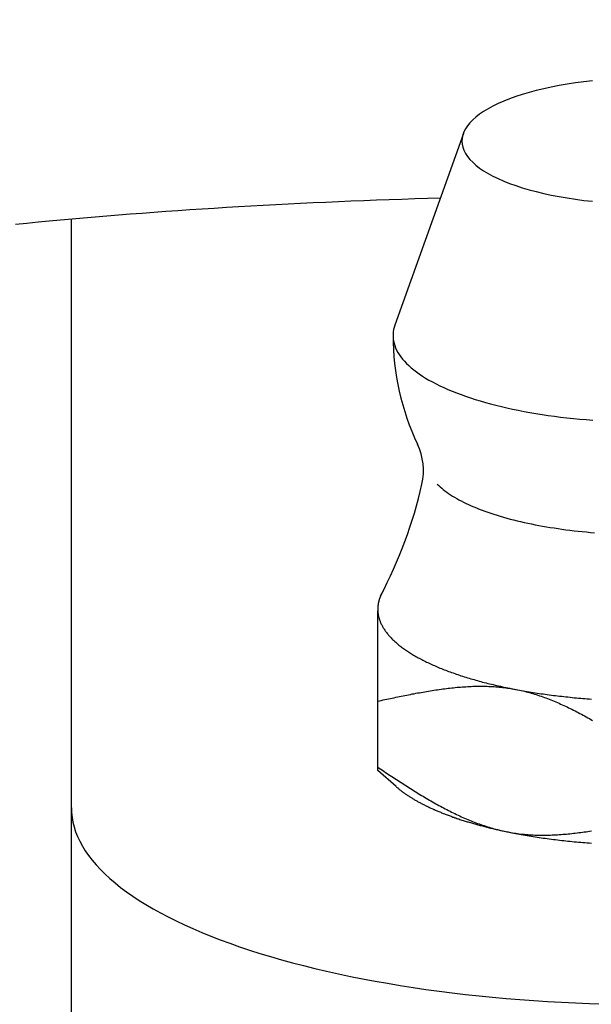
# Model space of a CAD drawing. Extents: x -108 to 250, y -107 to 250.
# Tile 6 of 12: x -8 to -1, y 64 to 77. Entities that reach past the tile are written whole.
import ezdxf

# ---------------------------------------------------------------- set-up
doc = ezdxf.new("R2010")
doc.units = 0
doc.header["$LTSCALE"] = 14
doc.layers.get('0').update_dxf_attribs({"linetype": 'CONTINUOUS'})

msp = doc.modelspace()

# ---------------------------------------------------------------- linework, layer by layer
at = {"linetype": 'CONTINUOUS'}
for p, q in [((-2.382, 75.363), (-3.276, 72.863)), ((-3.26, 66.84), (-3.5, 67.05))]:
    msp.add_line(p, q, dxfattribs=at)
for p, q in [((-7.5, 63.559), (-7.5, 74.244)), ((-3.5, 67.05), (-3.5, 69.134))]:
    msp.add_line(p, q)
for points in [[(-0.697, 76.049, 0), (-0.809, 76.036, 0), (-0.918, 76.022, 0), (-1.026, 76.005, 0), (-1.131, 75.987, 0), (-1.234, 75.967, 0), (-1.333, 75.946, 0), (-1.43, 75.922, 0), (-1.523, 75.898, 0), (-1.612, 75.871, 0), (-1.697, 75.844, 0), (-1.778, 75.814, 0), (-1.855, 75.784, 0), (-1.928, 75.752, 0), (-1.996, 75.719, 0), (-2.059, 75.685, 0), (-2.117, 75.65, 0), (-2.17, 75.614, 0), (-2.217, 75.577, 0), (-2.26, 75.54, 0), (-2.297, 75.501, 0), (-2.328, 75.463, 0), (-2.354, 75.423, 0), (-2.374, 75.384, 0), (-2.388, 75.344, 0), (-2.397, 75.303, 0), (-2.4, 75.263, 0), (-2.397, 75.223, 0), (-2.388, 75.183, 0), (-2.374, 75.143, 0), (-2.354, 75.103, 0), (-2.328, 75.064, 0), (-2.297, 75.025, 0), (-2.26, 74.987, 0), (-2.217, 74.949, 0), (-2.17, 74.912, 0), (-2.117, 74.876, 0), (-2.059, 74.841, 0), (-1.996, 74.807, 0), (-1.928, 74.774, 0), (-1.855, 74.742, 0), (-1.778, 74.712, 0), (-1.697, 74.683, 0), (-1.612, 74.655, 0), (-1.523, 74.629, 0), (-1.43, 74.604, 0), (-1.333, 74.581, 0), (-1.234, 74.559, 0), (-1.131, 74.539, 0), (-1.026, 74.521, 0), (-0.918, 74.505, 0), (-0.809, 74.49, 0), (-0.697, 74.478, 0)], [(-3.276, 72.863, 0), (-3.285, 72.833, 0), (-3.292, 72.803, 0), (-3.297, 72.774, 0), (-3.3, 72.744, 0), (-3.3, 72.714, 0), (-3.298, 72.684, 0), (-3.293, 72.654, 0), (-3.287, 72.625, 0), (-3.278, 72.595, 0), (-3.266, 72.565, 0), (-3.253, 72.536, 0), (-3.237, 72.507, 0), (-3.219, 72.477, 0), (-3.199, 72.448, 0), (-3.176, 72.419, 0), (-3.151, 72.391, 0), (-3.124, 72.362, 0), (-3.095, 72.334, 0), (-3.064, 72.306, 0), (-3.03, 72.279, 0), (-2.994, 72.252, 0), (-2.957, 72.225, 0), (-2.917, 72.198, 0), (-2.875, 72.172, 0), (-2.831, 72.146, 0), (-2.786, 72.121, 0), (-2.738, 72.096, 0), (-2.688, 72.071, 0), (-2.637, 72.047, 0), (-2.583, 72.024, 0), (-2.528, 72, 0), (-2.471, 71.978, 0), (-2.412, 71.956, 0), (-2.352, 71.934, 0), (-2.29, 71.913, 0), (-2.226, 71.893, 0), (-2.161, 71.873, 0), (-2.094, 71.854, 0), (-2.026, 71.835, 0), (-1.957, 71.817, 0), (-1.886, 71.8, 0), (-1.813, 71.783, 0), (-1.74, 71.767, 0), (-1.665, 71.751, 0), (-1.589, 71.737, 0), (-1.512, 71.723, 0), (-1.434, 71.709, 0), (-1.355, 71.697, 0), (-1.275, 71.685, 0), (-1.194, 71.674, 0), (-1.112, 71.663, 0), (-1.03, 71.654, 0), (-0.946, 71.645, 0), (-0.863, 71.636, 0), (-0.778, 71.629, 0), (-0.693, 71.622, 0)], [(-3.427, 69.399, 0), (-3.428, 69.397, 0), (-3.429, 69.395, 0), (-3.43, 69.393, 0), (-3.431, 69.391, 0), (-3.432, 69.39, 0), (-3.433, 69.388, 0), (-3.434, 69.386, 0), (-3.435, 69.384, 0), (-3.437, 69.382, 0), (-3.438, 69.38, 0), (-3.439, 69.378, 0), (-3.44, 69.376, 0), (-3.441, 69.374, 0), (-3.442, 69.373, 0), (-3.443, 69.371, 0), (-3.444, 69.369, 0), (-3.445, 69.367, 0), (-3.446, 69.365, 0), (-3.447, 69.363, 0), (-3.448, 69.361, 0), (-3.449, 69.359, 0), (-3.45, 69.358, 0), (-3.451, 69.356, 0), (-3.451, 69.354, 0), (-3.452, 69.352, 0), (-3.453, 69.35, 0), (-3.454, 69.348, 0), (-3.455, 69.346, 0), (-3.456, 69.344, 0), (-3.457, 69.342, 0), (-3.458, 69.341, 0), (-3.459, 69.339, 0), (-3.459, 69.337, 0), (-3.46, 69.335, 0), (-3.461, 69.333, 0), (-3.462, 69.331, 0), (-3.463, 69.329, 0), (-3.464, 69.327, 0), (-3.464, 69.325, 0), (-3.465, 69.323, 0), (-3.466, 69.322, 0), (-3.467, 69.32, 0), (-3.468, 69.318, 0), (-3.468, 69.316, 0), (-3.469, 69.314, 0), (-3.47, 69.312, 0), (-3.471, 69.31, 0), (-3.471, 69.308, 0), (-3.472, 69.306, 0), (-3.473, 69.304, 0), (-3.473, 69.302, 0), (-3.474, 69.301, 0), (-3.475, 69.299, 0), (-3.475, 69.297, 0), (-3.476, 69.295, 0), (-3.477, 69.293, 0), (-3.477, 69.291, 0), (-3.478, 69.289, 0), (-3.479, 69.287, 0), (-3.479, 69.285, 0), (-3.48, 69.283, 0), (-3.48, 69.281, 0), (-3.481, 69.28, 0), (-3.482, 69.278, 0), (-3.482, 69.276, 0), (-3.483, 69.274, 0), (-3.483, 69.272, 0), (-3.484, 69.27, 0), (-3.484, 69.268, 0), (-3.485, 69.266, 0), (-3.485, 69.264, 0), (-3.486, 69.262, 0), (-3.486, 69.26, 0), (-3.487, 69.259, 0), (-3.487, 69.257, 0), (-3.488, 69.255, 0), (-3.488, 69.253, 0), (-3.489, 69.251, 0), (-3.489, 69.249, 0), (-3.49, 69.247, 0), (-3.49, 69.245, 0), (-3.49, 69.243, 0), (-3.491, 69.241, 0), (-3.491, 69.24, 0), (-3.492, 69.238, 0), (-3.492, 69.236, 0), (-3.492, 69.234, 0), (-3.493, 69.232, 0), (-3.493, 69.23, 0), (-3.494, 69.228, 0), (-3.494, 69.226, 0), (-3.494, 69.224, 0), (-3.494, 69.222, 0), (-3.495, 69.22, 0), (-3.495, 69.218, 0), (-3.495, 69.216, 0), (-3.496, 69.215, 0), (-3.496, 69.213, 0), (-3.496, 69.211, 0), (-3.496, 69.209, 0), (-3.497, 69.207, 0), (-3.497, 69.205, 0), (-3.497, 69.203, 0), (-3.497, 69.201, 0), (-3.498, 69.199, 0), (-3.498, 69.197, 0), (-3.498, 69.195, 0), (-3.498, 69.194, 0), (-3.498, 69.192, 0), (-3.499, 69.19, 0), (-3.499, 69.188, 0), (-3.499, 69.186, 0), (-3.499, 69.184, 0), (-3.499, 69.182, 0), (-3.499, 69.18, 0), (-3.499, 69.178, 0), (-3.499, 69.176, 0), (-3.5, 69.174, 0), (-3.5, 69.172, 0), (-3.5, 69.171, 0), (-3.5, 69.168, 0), (-3.5, 69.167, 0), (-3.5, 69.165, 0), (-3.5, 69.163, 0), (-3.5, 69.161, 0), (-3.5, 69.159, 0), (-3.5, 69.157, 0), (-3.5, 69.155, 0)], [(-3.5, 69.155, 0), (-3.5, 69.145, 0), (-3.5, 69.135, 0), (-3.499, 69.126, 0), (-3.498, 69.116, 0), (-3.497, 69.106, 0), (-3.496, 69.096, 0), (-3.494, 69.087, 0), (-3.493, 69.077, 0), (-3.491, 69.067, 0), (-3.488, 69.057, 0), (-3.486, 69.047, 0), (-3.483, 69.038, 0), (-3.48, 69.028, 0), (-3.477, 69.018, 0), (-3.474, 69.009, 0), (-3.47, 68.999, 0), (-3.466, 68.989, 0), (-3.462, 68.98, 0), (-3.458, 68.97, 0), (-3.453, 68.96, 0), (-3.448, 68.951, 0), (-3.443, 68.941, 0), (-3.438, 68.931, 0), (-3.433, 68.922, 0), (-3.427, 68.912, 0), (-3.421, 68.902, 0), (-3.415, 68.893, 0), (-3.409, 68.883, 0), (-3.402, 68.874, 0), (-3.395, 68.864, 0), (-3.388, 68.855, 0), (-3.381, 68.845, 0), (-3.373, 68.836, 0), (-3.365, 68.826, 0), (-3.357, 68.817, 0), (-3.349, 68.808, 0), (-3.341, 68.798, 0), (-3.332, 68.789, 0), (-3.323, 68.78, 0), (-3.314, 68.77, 0), (-3.305, 68.761, 0), (-3.295, 68.752, 0), (-3.286, 68.743, 0), (-3.276, 68.733, 0), (-3.265, 68.724, 0), (-3.255, 68.715, 0), (-3.244, 68.706, 0), (-3.234, 68.697, 0), (-3.223, 68.688, 0), (-3.211, 68.679, 0), (-3.2, 68.67, 0), (-3.188, 68.661, 0), (-3.176, 68.652, 0), (-3.164, 68.643, 0), (-3.152, 68.635, 0), (-3.139, 68.626, 0), (-3.126, 68.617, 0), (-3.113, 68.608, 0), (-3.1, 68.6, 0), (-3.087, 68.591, 0), (-3.073, 68.582, 0), (-3.059, 68.574, 0), (-3.045, 68.565, 0), (-3.031, 68.557, 0), (-3.017, 68.548, 0), (-3.002, 68.54, 0), (-2.987, 68.531, 0), (-2.972, 68.523, 0), (-2.957, 68.515, 0), (-2.942, 68.506, 0), (-2.926, 68.498, 0), (-2.91, 68.49, 0), (-2.894, 68.482, 0), (-2.878, 68.474, 0), (-2.862, 68.466, 0), (-2.845, 68.458, 0), (-2.828, 68.45, 0), (-2.811, 68.442, 0), (-2.794, 68.434, 0), (-2.777, 68.426, 0), (-2.759, 68.419, 0), (-2.741, 68.411, 0), (-2.724, 68.403, 0), (-2.706, 68.396, 0), (-2.687, 68.388, 0), (-2.669, 68.381, 0), (-2.65, 68.373, 0), (-2.631, 68.366, 0), (-2.612, 68.359, 0), (-2.593, 68.351, 0), (-2.574, 68.344, 0), (-2.555, 68.337, 0), (-2.535, 68.33, 0), (-2.515, 68.323, 0), (-2.495, 68.316, 0), (-2.475, 68.309, 0), (-2.455, 68.302, 0), (-2.434, 68.295, 0), (-2.413, 68.288, 0), (-2.393, 68.281, 0), (-2.372, 68.275, 0), (-2.35, 68.268, 0), (-2.329, 68.262, 0), (-2.308, 68.255, 0), (-2.286, 68.249, 0), (-2.264, 68.242, 0), (-2.242, 68.236, 0), (-2.22, 68.23, 0), (-2.198, 68.224, 0), (-2.176, 68.218, 0), (-2.153, 68.211, 0), (-2.131, 68.205, 0), (-2.108, 68.2, 0), (-2.085, 68.194, 0), (-2.062, 68.188, 0), (-2.039, 68.182, 0), (-2.015, 68.176, 0), (-1.992, 68.171, 0), (-1.968, 68.165, 0), (-1.944, 68.16, 0), (-1.921, 68.154, 0), (-1.897, 68.149, 0), (-1.872, 68.144, 0), (-1.848, 68.139, 0), (-1.824, 68.133, 0), (-1.799, 68.128, 0), (-1.775, 68.123, 0), (-1.75, 68.118, 0)], [(-1.75, 68.118, 0), (-1.725, 68.114, 0), (-1.7, 68.109, 0), (-1.675, 68.104, 0), (-1.65, 68.099, 0), (-1.625, 68.095, 0), (-1.599, 68.09, 0), (-1.574, 68.086, 0), (-1.548, 68.082, 0), (-1.522, 68.077, 0), (-1.496, 68.073, 0), (-1.471, 68.069, 0), (-1.444, 68.065, 0), (-1.418, 68.061, 0), (-1.392, 68.057, 0), (-1.366, 68.053, 0), (-1.339, 68.049, 0), (-1.313, 68.046, 0), (-1.286, 68.042, 0), (-1.26, 68.038, 0), (-1.233, 68.035, 0), (-1.206, 68.031, 0), (-1.179, 68.028, 0), (-1.152, 68.025, 0), (-1.125, 68.022, 0), (-1.098, 68.019, 0), (-1.071, 68.015, 0), (-1.043, 68.013, 0), (-1.016, 68.01, 0), (-0.989, 68.007, 0), (-0.961, 68.004, 0), (-0.933, 68.001, 0), (-0.906, 67.999, 0), (-0.878, 67.996, 0), (-0.85, 67.994, 0), (-0.823, 67.992, 0), (-0.795, 67.989, 0), (-0.767, 67.987, 0), (-0.739, 67.985, 0), (-0.711, 67.983, 0)], [(-3.26, 66.84, 0), (-3.253, 66.834, 0), (-3.246, 66.828, 0), (-3.239, 66.823, 0), (-3.232, 66.817, 0), (-3.225, 66.811, 0), (-3.218, 66.805, 0), (-3.211, 66.799, 0), (-3.203, 66.793, 0), (-3.196, 66.788, 0), (-3.188, 66.782, 0), (-3.181, 66.776, 0), (-3.173, 66.77, 0), (-3.165, 66.765, 0), (-3.157, 66.759, 0), (-3.149, 66.753, 0), (-3.141, 66.748, 0), (-3.133, 66.742, 0), (-3.125, 66.736, 0), (-3.116, 66.731, 0), (-3.108, 66.725, 0), (-3.099, 66.719, 0), (-3.091, 66.714, 0), (-3.082, 66.708, 0), (-3.073, 66.703, 0), (-3.064, 66.697, 0), (-3.055, 66.692, 0), (-3.046, 66.686, 0), (-3.037, 66.681, 0), (-3.028, 66.675, 0), (-3.019, 66.67, 0), (-3.009, 66.665, 0), (-3, 66.659, 0), (-2.99, 66.654, 0), (-2.981, 66.648, 0), (-2.971, 66.643, 0), (-2.961, 66.638, 0), (-2.951, 66.632, 0), (-2.941, 66.627, 0), (-2.931, 66.622, 0), (-2.921, 66.616, 0), (-2.911, 66.611, 0), (-2.901, 66.606, 0), (-2.89, 66.601, 0), (-2.88, 66.595, 0), (-2.869, 66.59, 0), (-2.859, 66.585, 0), (-2.848, 66.58, 0), (-2.837, 66.575, 0), (-2.826, 66.57, 0), (-2.816, 66.565, 0), (-2.805, 66.56, 0), (-2.793, 66.555, 0), (-2.782, 66.549, 0), (-2.771, 66.544, 0), (-2.76, 66.54, 0), (-2.748, 66.534, 0), (-2.737, 66.53, 0), (-2.725, 66.525, 0), (-2.714, 66.52, 0), (-2.702, 66.515, 0), (-2.69, 66.51, 0), (-2.678, 66.505, 0), (-2.667, 66.5, 0), (-2.655, 66.496, 0), (-2.643, 66.491, 0), (-2.63, 66.486, 0), (-2.618, 66.481, 0), (-2.606, 66.477, 0), (-2.594, 66.472, 0), (-2.581, 66.467, 0), (-2.569, 66.463, 0), (-2.556, 66.458, 0), (-2.543, 66.453, 0), (-2.531, 66.449, 0), (-2.518, 66.444, 0), (-2.505, 66.44, 0), (-2.492, 66.435, 0), (-2.479, 66.431, 0), (-2.466, 66.426, 0), (-2.453, 66.422, 0), (-2.44, 66.418, 0), (-2.427, 66.413, 0), (-2.413, 66.409, 0), (-2.4, 66.404, 0), (-2.386, 66.4, 0), (-2.373, 66.396, 0), (-2.359, 66.391, 0), (-2.346, 66.387, 0), (-2.332, 66.383, 0), (-2.318, 66.379, 0), (-2.304, 66.375, 0), (-2.29, 66.371, 0), (-2.276, 66.366, 0), (-2.262, 66.362, 0), (-2.248, 66.358, 0), (-2.234, 66.354, 0), (-2.22, 66.35, 0), (-2.205, 66.346, 0), (-2.191, 66.342, 0), (-2.177, 66.338, 0), (-2.162, 66.334, 0), (-2.148, 66.331, 0), (-2.133, 66.327, 0), (-2.118, 66.323, 0), (-2.104, 66.319, 0), (-2.089, 66.315, 0), (-2.074, 66.311, 0), (-2.059, 66.308, 0), (-2.044, 66.304, 0), (-2.029, 66.3, 0), (-2.014, 66.297, 0), (-1.999, 66.293, 0), (-1.984, 66.29, 0), (-1.969, 66.286, 0), (-1.953, 66.282, 0), (-1.938, 66.279, 0), (-1.923, 66.275, 0), (-1.907, 66.272, 0), (-1.892, 66.269, 0), (-1.876, 66.265, 0), (-1.861, 66.262, 0), (-1.845, 66.258, 0), (-1.829, 66.255, 0), (-1.814, 66.252, 0), (-1.798, 66.249, 0), (-1.782, 66.245, 0), (-1.766, 66.242, 0), (-1.75, 66.239, 0)], [(-1.75, 66.239, 0), (-1.725, 66.234, 0), (-1.7, 66.229, 0), (-1.675, 66.225, 0), (-1.65, 66.22, 0), (-1.625, 66.215, 0), (-1.599, 66.211, 0), (-1.574, 66.207, 0), (-1.548, 66.202, 0), (-1.522, 66.198, 0), (-1.496, 66.194, 0), (-1.471, 66.189, 0), (-1.444, 66.185, 0), (-1.418, 66.181, 0), (-1.392, 66.177, 0), (-1.366, 66.174, 0), (-1.339, 66.17, 0), (-1.313, 66.166, 0), (-1.286, 66.162, 0), (-1.26, 66.159, 0), (-1.233, 66.155, 0), (-1.206, 66.152, 0), (-1.179, 66.149, 0), (-1.152, 66.145, 0), (-1.125, 66.142, 0), (-1.098, 66.139, 0), (-1.071, 66.136, 0), (-1.043, 66.133, 0), (-1.016, 66.13, 0), (-0.989, 66.127, 0), (-0.961, 66.125, 0), (-0.933, 66.122, 0), (-0.906, 66.12, 0), (-0.878, 66.117, 0), (-0.85, 66.115, 0), (-0.823, 66.112, 0), (-0.795, 66.11, 0), (-0.767, 66.108, 0), (-0.739, 66.106, 0), (-0.711, 66.104, 0)]]:
    msp.add_polyline3d(points, dxfattribs=at)
for points in [[(-2.681, 74.518, 0), (-2.849, 74.513, 0), (-3.017, 74.508, 0), (-3.184, 74.503, 0), (-3.351, 74.497, 0), (-3.517, 74.491, 0), (-3.683, 74.485, 0), (-3.849, 74.478, 0), (-4.014, 74.471, 0), (-4.179, 74.464, 0), (-4.343, 74.456, 0), (-4.506, 74.448, 0), (-4.669, 74.44, 0), (-4.832, 74.432, 0), (-4.994, 74.423, 0), (-5.155, 74.414, 0), (-5.316, 74.405, 0), (-5.476, 74.395, 0), (-5.636, 74.385, 0), (-5.794, 74.375, 0), (-5.952, 74.365, 0), (-6.11, 74.354, 0), (-6.266, 74.343, 0), (-6.422, 74.332, 0), (-6.577, 74.32, 0), (-6.732, 74.308, 0), (-6.885, 74.296, 0), (-7.038, 74.284, 0), (-7.19, 74.271, 0), (-7.34, 74.258, 0), (-7.491, 74.245, 0), (-7.64, 74.231, 0), (-7.788, 74.218, 0), (-7.935, 74.204, 0), (-8.082, 74.189, 0), (-8.227, 74.175, 0)], [(-2.722, 70.788, 0), (-2.704, 70.77, 0), (-2.685, 70.752, 0), (-2.665, 70.735, 0), (-2.644, 70.717, 0), (-2.622, 70.7, 0), (-2.599, 70.683, 0), (-2.574, 70.666, 0), (-2.549, 70.649, 0), (-2.523, 70.632, 0), (-2.496, 70.616, 0), (-2.468, 70.6, 0), (-2.439, 70.584, 0), (-2.41, 70.568, 0), (-2.379, 70.552, 0), (-2.347, 70.536, 0), (-2.314, 70.521, 0), (-2.281, 70.506, 0), (-2.247, 70.491, 0), (-2.211, 70.477, 0), (-2.175, 70.462, 0), (-2.138, 70.448, 0), (-2.101, 70.434, 0), (-2.062, 70.421, 0), (-2.023, 70.407, 0), (-1.983, 70.394, 0), (-1.942, 70.381, 0), (-1.9, 70.368, 0), (-1.858, 70.356, 0), (-1.815, 70.344, 0), (-1.771, 70.332, 0), (-1.726, 70.321, 0), (-1.681, 70.31, 0), (-1.635, 70.299, 0), (-1.589, 70.288, 0), (-1.542, 70.278, 0), (-1.494, 70.268, 0), (-1.446, 70.258, 0), (-1.398, 70.249, 0), (-1.348, 70.24, 0), (-1.298, 70.231, 0), (-1.248, 70.223, 0), (-1.197, 70.215, 0), (-1.146, 70.207, 0), (-1.094, 70.2, 0), (-1.042, 70.193, 0), (-0.99, 70.186, 0), (-0.937, 70.18, 0), (-0.884, 70.174, 0), (-0.83, 70.168, 0), (-0.776, 70.163, 0), (-0.722, 70.158, 0), (-0.668, 70.154, 0)], [(-3.5, 67.955, 0), (-3.476, 67.96, 0), (-3.453, 67.965, 0), (-3.429, 67.971, 0), (-3.405, 67.976, 0), (-3.381, 67.981, 0), (-3.358, 67.986, 0), (-3.334, 67.991, 0), (-3.31, 67.996, 0), (-3.286, 68.001, 0), (-3.263, 68.006, 0), (-3.239, 68.011, 0), (-3.215, 68.016, 0), (-3.192, 68.02, 0), (-3.168, 68.025, 0), (-3.144, 68.03, 0), (-3.121, 68.035, 0), (-3.097, 68.039, 0), (-3.073, 68.044, 0), (-3.05, 68.049, 0), (-3.026, 68.053, 0), (-3.002, 68.058, 0), (-2.979, 68.062, 0), (-2.955, 68.066, 0), (-2.932, 68.07, 0), (-2.908, 68.075, 0), (-2.884, 68.079, 0), (-2.861, 68.083, 0), (-2.837, 68.087, 0), (-2.814, 68.091, 0), (-2.79, 68.094, 0), (-2.767, 68.098, 0), (-2.743, 68.102, 0), (-2.72, 68.105, 0), (-2.697, 68.108, 0), (-2.673, 68.112, 0), (-2.65, 68.115, 0), (-2.626, 68.118, 0), (-2.603, 68.121, 0), (-2.58, 68.124, 0), (-2.557, 68.126, 0), (-2.533, 68.129, 0), (-2.51, 68.131, 0), (-2.487, 68.133, 0), (-2.464, 68.136, 0), (-2.44, 68.138, 0), (-2.417, 68.14, 0), (-2.394, 68.141, 0), (-2.371, 68.143, 0), (-2.348, 68.144, 0), (-2.325, 68.146, 0), (-2.302, 68.147, 0), (-2.279, 68.148, 0), (-2.256, 68.149, 0), (-2.233, 68.149, 0), (-2.21, 68.15, 0), (-2.187, 68.15, 0), (-2.164, 68.15, 0), (-2.142, 68.15, 0), (-2.119, 68.15, 0), (-2.096, 68.15, 0), (-2.073, 68.149, 0), (-2.051, 68.148, 0), (-2.028, 68.147, 0), (-2.006, 68.146, 0), (-1.983, 68.145, 0), (-1.96, 68.144, 0), (-1.938, 68.142, 0), (-1.915, 68.14, 0), (-1.893, 68.138, 0), (-1.871, 68.135, 0), (-1.848, 68.133, 0), (-1.826, 68.13, 0), (-1.804, 68.127, 0), (-1.782, 68.124, 0), (-1.759, 68.12, 0), (-1.737, 68.116, 0), (-1.715, 68.112, 0), (-1.693, 68.108, 0), (-1.671, 68.104, 0), (-1.649, 68.099, 0), (-1.627, 68.094, 0), (-1.605, 68.089, 0), (-1.584, 68.084, 0), (-1.562, 68.078, 0), (-1.54, 68.073, 0), (-1.518, 68.067, 0), (-1.497, 68.061, 0), (-1.475, 68.054, 0), (-1.453, 68.048, 0), (-1.432, 68.041, 0), (-1.41, 68.034, 0), (-1.389, 68.027, 0), (-1.367, 68.02, 0), (-1.346, 68.012, 0), (-1.324, 68.004, 0), (-1.303, 67.997, 0), (-1.282, 67.989, 0), (-1.26, 67.98, 0), (-1.239, 67.972, 0), (-1.218, 67.964, 0), (-1.197, 67.955, 0), (-1.175, 67.946, 0), (-1.154, 67.937, 0), (-1.133, 67.928, 0), (-1.112, 67.918, 0), (-1.091, 67.909, 0), (-1.07, 67.899, 0), (-1.049, 67.89, 0), (-1.028, 67.88, 0), (-1.007, 67.87, 0), (-0.986, 67.859, 0), (-0.965, 67.849, 0), (-0.944, 67.839, 0), (-0.923, 67.828, 0), (-0.902, 67.817, 0), (-0.882, 67.807, 0), (-0.861, 67.796, 0), (-0.84, 67.785, 0), (-0.819, 67.773, 0), (-0.799, 67.762, 0), (-0.778, 67.751, 0), (-0.757, 67.739, 0), (-0.736, 67.728, 0), (-0.716, 67.716, 0), (-0.695, 67.704, 0)], [(-3.5, 67.093, 0), (-3.48, 67.08, 0), (-3.459, 67.066, 0), (-3.439, 67.053, 0), (-3.419, 67.04, 0), (-3.398, 67.026, 0), (-3.378, 67.013, 0), (-3.358, 66.999, 0), (-3.337, 66.986, 0), (-3.317, 66.972, 0), (-3.296, 66.959, 0), (-3.276, 66.946, 0), (-3.256, 66.933, 0), (-3.235, 66.919, 0), (-3.215, 66.906, 0), (-3.195, 66.893, 0), (-3.174, 66.88, 0), (-3.154, 66.867, 0), (-3.133, 66.853, 0), (-3.113, 66.841, 0), (-3.092, 66.828, 0), (-3.072, 66.815, 0), (-3.051, 66.802, 0), (-3.031, 66.789, 0), (-3.011, 66.776, 0), (-2.99, 66.764, 0), (-2.97, 66.751, 0), (-2.949, 66.739, 0), (-2.928, 66.726, 0), (-2.908, 66.714, 0), (-2.887, 66.702, 0), (-2.867, 66.689, 0), (-2.846, 66.677, 0), (-2.826, 66.665, 0), (-2.805, 66.653, 0), (-2.784, 66.642, 0), (-2.764, 66.63, 0), (-2.743, 66.618, 0), (-2.722, 66.607, 0), (-2.701, 66.595, 0), (-2.681, 66.584, 0), (-2.66, 66.573, 0), (-2.639, 66.562, 0), (-2.618, 66.551, 0), (-2.598, 66.54, 0), (-2.577, 66.529, 0), (-2.556, 66.519, 0), (-2.535, 66.508, 0), (-2.514, 66.498, 0), (-2.493, 66.488, 0), (-2.472, 66.478, 0), (-2.451, 66.468, 0), (-2.43, 66.458, 0), (-2.409, 66.448, 0), (-2.388, 66.439, 0), (-2.367, 66.43, 0), (-2.346, 66.421, 0), (-2.325, 66.412, 0), (-2.303, 66.403, 0), (-2.282, 66.394, 0), (-2.261, 66.385, 0), (-2.24, 66.377, 0), (-2.218, 66.369, 0), (-2.197, 66.361, 0), (-2.176, 66.353, 0), (-2.154, 66.345, 0), (-2.133, 66.338, 0), (-2.111, 66.331, 0), (-2.09, 66.323, 0), (-2.068, 66.317, 0), (-2.047, 66.31, 0), (-2.025, 66.303, 0), (-2.003, 66.297, 0), (-1.982, 66.291, 0), (-1.96, 66.285, 0), (-1.938, 66.279, 0), (-1.916, 66.274, 0), (-1.895, 66.268, 0), (-1.873, 66.263, 0), (-1.851, 66.258, 0), (-1.829, 66.254, 0), (-1.807, 66.249, 0), (-1.785, 66.245, 0), (-1.763, 66.241, 0), (-1.741, 66.237, 0), (-1.718, 66.234, 0), (-1.696, 66.231, 0), (-1.674, 66.228, 0), (-1.652, 66.225, 0), (-1.629, 66.222, 0), (-1.607, 66.22, 0), (-1.585, 66.218, 0), (-1.562, 66.216, 0), (-1.54, 66.214, 0), (-1.517, 66.213, 0), (-1.494, 66.211, 0), (-1.472, 66.21, 0), (-1.449, 66.209, 0), (-1.427, 66.208, 0), (-1.404, 66.208, 0), (-1.381, 66.207, 0), (-1.358, 66.207, 0), (-1.336, 66.207, 0), (-1.313, 66.207, 0), (-1.29, 66.208, 0), (-1.267, 66.208, 0), (-1.244, 66.209, 0), (-1.221, 66.21, 0), (-1.198, 66.211, 0), (-1.175, 66.212, 0), (-1.152, 66.213, 0), (-1.129, 66.215, 0), (-1.106, 66.216, 0), (-1.083, 66.218, 0), (-1.06, 66.22, 0), (-1.036, 66.222, 0), (-1.013, 66.224, 0), (-0.99, 66.226, 0), (-0.967, 66.229, 0), (-0.943, 66.231, 0), (-0.92, 66.234, 0), (-0.897, 66.237, 0), (-0.874, 66.24, 0), (-0.85, 66.243, 0), (-0.827, 66.246, 0), (-0.803, 66.249, 0), (-0.78, 66.252, 0), (-0.757, 66.256, 0), (-0.733, 66.26, 0), (-0.71, 66.263, 0)], [(-7.5, 66.565, 0), (-7.498, 66.502, 0), (-7.491, 66.439, 0), (-7.48, 66.376, 0), (-7.464, 66.314, 0), (-7.444, 66.251, 0), (-7.419, 66.189, 0), (-7.39, 66.127, 0), (-7.356, 66.065, 0), (-7.318, 66.003, 0), (-7.275, 65.942, 0), (-7.228, 65.881, 0), (-7.177, 65.82, 0), (-7.121, 65.76, 0), (-7.062, 65.701, 0), (-6.997, 65.642, 0), (-6.929, 65.584, 0), (-6.857, 65.526, 0), (-6.78, 65.468, 0), (-6.699, 65.412, 0), (-6.614, 65.356, 0), (-6.526, 65.301, 0), (-6.433, 65.246, 0), (-6.336, 65.193, 0), (-6.236, 65.14, 0), (-6.132, 65.088, 0), (-6.024, 65.037, 0), (-5.913, 64.987, 0), (-5.798, 64.938, 0), (-5.679, 64.89, 0), (-5.557, 64.843, 0), (-5.432, 64.796, 0), (-5.303, 64.751, 0), (-5.172, 64.707, 0), (-5.037, 64.665, 0), (-4.899, 64.623, 0), (-4.758, 64.582, 0), (-4.614, 64.543, 0), (-4.468, 64.505, 0), (-4.319, 64.468, 0), (-4.167, 64.432, 0), (-4.012, 64.398, 0), (-3.856, 64.365, 0), (-3.697, 64.333, 0), (-3.535, 64.303, 0), (-3.372, 64.274, 0), (-3.207, 64.246, 0), (-3.039, 64.22, 0), (-2.87, 64.195, 0), (-2.699, 64.172, 0), (-2.527, 64.15, 0), (-2.353, 64.129, 0), (-2.177, 64.111, 0), (-2, 64.093, 0), (-1.822, 64.077, 0), (-1.643, 64.062, 0), (-1.463, 64.049, 0), (-1.282, 64.038, 0), (-1.1, 64.028, 0), (-0.918, 64.019, 0), (-0.735, 64.012, 0), (-0.552, 64.007, 0)]]:
    msp.add_polyline3d(points)
msp.add_circle((0, 0), 97.5)
msp.add_arc((0, 72.726), 3.3, 180, 205.4243, dxfattribs=at)
for centre, radius, start, end in [((-3.703, 70.966), 0.8, 347.138, 25.4243), ((-8.772, 72.123), 6, 332.2398, 347.138)]:
    msp.add_arc(centre, radius, start, end)

doc.saveas('drawing.dxf')
